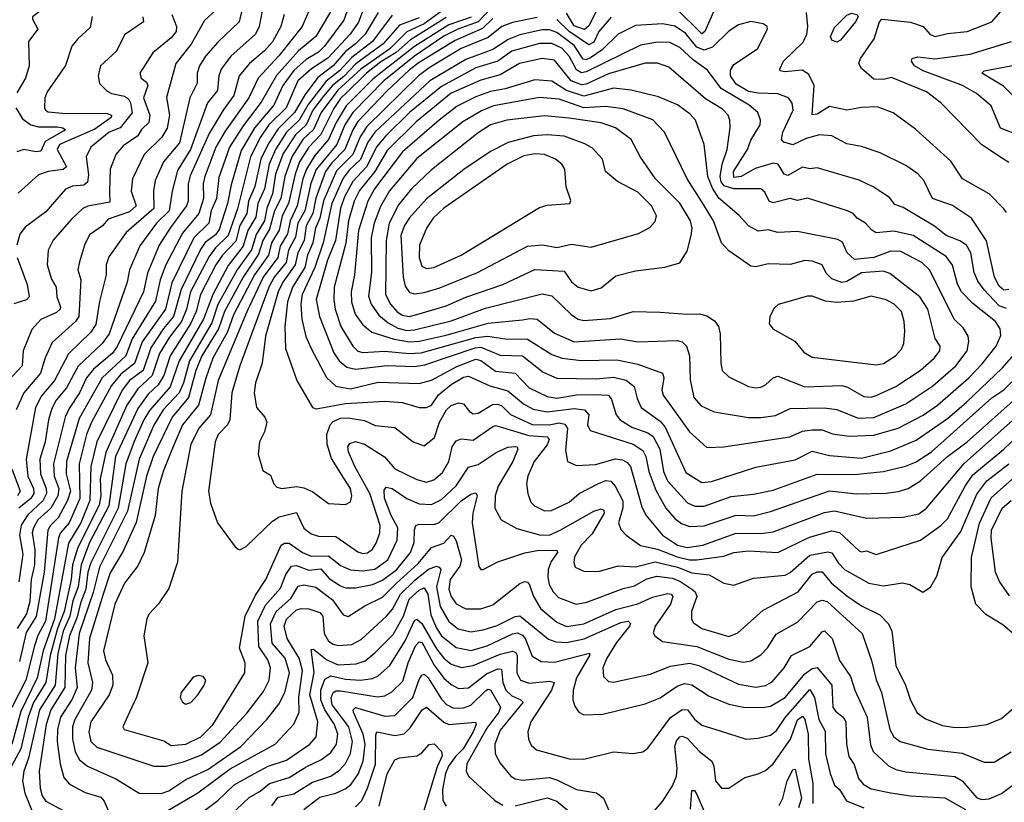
# Model space of a CAD drawing. Extents: x 1443846 to 1577407, y 839182 to 927291.
# Tile 113 of 256: x 1450879 to 1454886, y 889778 to 892963. Entities that reach past the tile are written whole.
import ezdxf

# ---------------------------------------------------------------- set-up
doc = ezdxf.new("R2010")
doc.units = 0

msp = doc.modelspace()

# ---------------------------------------------------------------- linework, layer by layer
at = {"layer": '0CON20XD'}
for points in [[(1450856.2, 893125), (1450925, 893087.8), (1450976.5, 893036.5), (1450985.6, 893015), (1450931.4, 892975), (1450930.6, 892965), (1450953.1, 892925), (1450914.4, 892875), (1450917.3, 892775), (1450901.9, 892725), (1450866.5, 892665)], [(1452227.3, 893045), (1452198.1, 892961.9), (1452119, 892855), (1452095, 892831.7), (1452045, 892801.5), (1451995, 892755.9), (1451949.8, 892695), (1451913.1, 892615), (1451836.1, 892525), (1451779.5, 892430.5), (1451739.1, 892290.9), (1451724.5, 892215.5), (1451690.2, 892109.8), (1451675, 892088.3), (1451633.9, 892056.1), (1451615, 892027.6), (1451535.8, 891865), (1451505, 891755.2), (1451463.7, 891706.3), (1451411.8, 891628.2), (1451380.9, 891535), (1451326.1, 891495), (1451296, 891455), (1451192.8, 891245), (1451168.3, 891145), (1451163.5, 891006.5), (1451127, 890915), (1451076.9, 890833.1), (1451020.4, 890525), (1450974, 890395), (1450949.5, 890285), (1450882.8, 890147.2), (1450847.1, 890012.9)], [(1451795, 893054.4), (1451771.6, 892955), (1451685, 892872.2), (1451635.4, 892814.6), (1451610.5, 892775), (1451601.1, 892745), (1451601.6, 892705), (1451571.6, 892645), (1451528.5, 892461.5), (1451463.5, 892385), (1451430.6, 892309.4), (1451423.2, 892266.8), (1451424.5, 892195), (1451312.2, 892097.8), (1451241.7, 891998.3), (1451230.8, 891965), (1451231.1, 891925), (1451203.4, 891816.6), (1451187.9, 891722.1), (1451167.9, 891692.1), (1451076.6, 891603.4), (1451020.4, 891495), (1450967.6, 891432.4), (1450942.3, 891385), (1450904.6, 891175), (1450912.4, 891105), (1450935.4, 891055), (1450935.7, 891035), (1450923.6, 891015), (1450874.9, 890975)], [(1452284.7, 893025.3), (1452257.1, 892952.9), (1452223.8, 892905), (1452133, 892807), (1452067, 892763), (1452010.9, 892715), (1451963, 892605), (1451893.3, 892535), (1451858.3, 892485), (1451818.1, 892405), (1451765, 892193.1), (1451726.7, 892085), (1451675, 892034.2), (1451650.2, 891999.8), (1451574, 891855), (1451557.8, 891785), (1451536.8, 891735), (1451488.6, 891671.4), (1451447.3, 891605), (1451418, 891515), (1451358.9, 891461.1), (1451314.1, 891395), (1451228.6, 891201.4), (1451206.5, 891095), (1451208.2, 891025), (1451202.3, 890987.7), (1451114.9, 890815.1), (1451093.9, 890745), (1451087.9, 890685), (1451059.4, 890555), (1451032.3, 890485), (1451002.1, 890375), (1450985.1, 890265), (1450935, 890184.1), (1450912.9, 890125), (1450883.7, 889996.3), (1450844.8, 889925)], [(1452144.1, 892995.9), (1452084.4, 892895), (1452014, 892836), (1451924.4, 892735.6), (1451861.8, 892628.2), (1451788.5, 892531.5), (1451732.6, 892445), (1451689.6, 892320.4), (1451679.7, 892235), (1451658.4, 892185), (1451648.8, 892135), (1451587.1, 892075), (1451497.7, 891892.3), (1451472.4, 891785), (1451377.5, 891652.5), (1451346.2, 891563.8), (1451289.7, 891520.3), (1451252.9, 891475), (1451171.3, 891325), (1451150.9, 891275), (1451120.3, 891155), (1451122.8, 891015), (1451079.3, 890915), (1451044.7, 890875.3), (1451035.9, 890855), (1450983.4, 890515), (1450953.1, 890456.9), (1450939, 890415), (1450904, 890275), (1450846.2, 890163.8)], [(1451679.1, 893005), (1451630.5, 892959.5), (1451577, 892863), (1451514.7, 892785), (1451475.9, 892645.9), (1451488.4, 892575), (1451478.8, 892521.2), (1451457.2, 892485), (1451384.7, 892415), (1451338.3, 892315), (1451332.8, 892265), (1451352.2, 892205), (1451325, 892181.2), (1451239.2, 892150.8), (1451215, 892123.9), (1451162.8, 892087.2), (1451141.9, 892045), (1451122.1, 891977.9), (1451115.9, 891945), (1451126.8, 891905), (1451119.6, 891755), (1451105.8, 891735), (1451010.7, 891649.3), (1450982.4, 891587.6), (1450963.2, 891525), (1450895.7, 891445), (1450864.4, 891375)], [(1451866.5, 893006.5), (1451853, 892935), (1451838.4, 892905), (1451738.1, 892815), (1451698.2, 892761.8), (1451688.8, 892735), (1451683.6, 892675), (1451643.7, 892625), (1451573.7, 892435), (1451520.6, 892349.4), (1451499, 892265), (1451486.6, 892185), (1451435.6, 892135), (1451367.5, 892042.5), (1451325.7, 891945), (1451315.6, 891895), (1451242.3, 891685), (1451214.7, 891645.3), (1451116.8, 891553.2), (1451069.7, 891465), (1451027, 891415), (1451008.9, 891381.1), (1450995.5, 891335), (1450982.2, 891245), (1450959.9, 891175), (1450963.1, 891115), (1450986.7, 891055), (1450987.6, 891035), (1450972.5, 891005), (1450911.3, 890948.7), (1450884.4, 890905.6), (1450877.5, 890865), (1450892, 890788), (1450875.4, 890675)], [(1452058.3, 893005), (1452028.1, 892935), (1451933.6, 892816.4), (1451849.4, 892725), (1451811.6, 892645), (1451715, 892509), (1451677.3, 892445), (1451632, 892325), (1451625.8, 892295), (1451627.4, 892235), (1451607.9, 892175), (1451541.3, 892095), (1451473, 891965), (1451450.5, 891905), (1451431.8, 891818.2), (1451335.8, 891665), (1451310.7, 891595), (1451214.2, 891505.8), (1451120.5, 891339.5), (1451069.7, 891165), (1451067.9, 891115), (1451085.1, 891045), (1451073, 891007), (1451035, 890935.2), (1451003.8, 890905), (1450992.5, 890885), (1450977.8, 890715), (1450945.1, 890534.9), (1450905, 890469.1), (1450878.3, 890351.7)], [(1452337.1, 892992.9), (1452285.4, 892905), (1452245, 892864.6), (1452205, 892833.6), (1452155, 892775.6), (1452092.5, 892727.5), (1452040.8, 892659.2), (1451997.1, 892585), (1451930.6, 892519.4), (1451890.8, 892459.2), (1451859.7, 892395), (1451835.8, 892285), (1451809.8, 892225), (1451802.6, 892175), (1451775.3, 892125), (1451757.8, 892062.2), (1451703.6, 892005), (1451677.3, 891965), (1451615, 891844.7), (1451596.4, 891775), (1451574.5, 891725), (1451490.7, 891595), (1451465.1, 891515), (1451442.4, 891477.6), (1451401, 891439), (1451358.9, 891381), (1451268.9, 891185), (1451241.9, 890985), (1451163.4, 890835), (1451128.8, 890745), (1451116.1, 890655), (1451095, 890597.5), (1451083.3, 890535), (1451055.1, 890475), (1451034.3, 890384.3), (1451022.9, 890255), (1450958.9, 890155), (1450915, 889958.2), (1450895.8, 889905), (1450890.2, 889865), (1450899, 889815), (1450931.9, 889735)], [(1452599.7, 893000.3), (1452525, 892946.8), (1452455, 892914), (1452385.9, 892845), (1452267.5, 892762.5), (1452173.8, 892676.2), (1452105.3, 892585), (1452073.9, 892516.1), (1452030.7, 892475), (1451986, 892405), (1451957.8, 892325), (1451941.2, 892235), (1451916.2, 892185), (1451895, 892111.3), (1451868.7, 892065), (1451851.2, 892008.8), (1451788.3, 891915), (1451712.3, 891775), (1451688.5, 891705), (1451619.7, 891595), (1451596, 891535), (1451566.2, 891425), (1451499.4, 891345), (1451421.5, 891185), (1451395.1, 891104.9), (1451353.3, 890916.7), (1451299.5, 890800.5), (1451247.4, 890712.6), (1451218.1, 890625), (1451162.2, 890445), (1451156.2, 890346.2), (1451174.8, 890265), (1451170.7, 890235), (1451102.6, 890115), (1451093.5, 890085), (1451094.1, 890035.9), (1451104.1, 889984.1), (1451121.4, 889951.4), (1451155, 889925.2), (1451272.5, 889872.5), (1451364.8, 889814.8), (1451455, 889813.7)], [(1452792, 893005), (1452745, 892954.5), (1452661.5, 892925), (1452605, 892895.6), (1452485, 892814.7), (1452360.3, 892715), (1452234, 892586), (1452202.7, 892535), (1452170.1, 892455), (1452085, 892354), (1452063.9, 892296.1), (1452039.5, 892185), (1452011.2, 892135), (1452001.7, 892078.3), (1451985, 892047.8), (1451973.3, 892025), (1451962.6, 891975), (1451914.4, 891915), (1451892.5, 891875), (1451774.1, 891555), (1451741.7, 891445), (1451733.5, 891335), (1451723.8, 891315), (1451686.6, 891275), (1451673.7, 891245), (1451646.7, 891045), (1451655.4, 890995), (1451684.4, 890915), (1451755, 890817.5), (1451768.3, 890808.3), (1451775, 890806.2), (1451800.3, 890819.7), (1451907.5, 890922.5), (1451935, 890940.5), (1452005, 890957.9), (1452022.2, 890922.2), (1452035, 890893.2), (1452065, 890870.3), (1452095, 890861.4), (1452165, 890859.5), (1452255, 890797.6), (1452275, 890790.7), (1452295, 890792.7), (1452315, 890808.2), (1452330.7, 890835), (1452344.8, 890875), (1452346, 890905), (1452304.4, 891035), (1452242.5, 891145), (1452216.8, 891205), (1452213.9, 891225), (1452221.8, 891238.2), (1452245, 891246.7), (1452281.5, 891235), (1452363.5, 891183.5), (1452405, 891135.3), (1452495, 891091.6), (1452535, 891081.4), (1452565, 891090.3), (1452600.1, 891119.9), (1452625.2, 891165), (1452639.1, 891225), (1452655, 891249.2), (1452675, 891257.1), (1452725, 891251.8), (1452805, 891307.9), (1452815, 891311), (1452843.5, 891303.5)], [(1453235, 893015.3), (1453195, 892938), (1453177, 892923), (1453135, 892938.2), (1453105, 892989.5)], [(1453703, 892995), (1453668, 892915), (1453655, 892906.2), (1453545, 893013.8)], [(1454895, 892179.2), (1454884.1, 892194.1), (1454824.5, 892255), (1454716.2, 892315), (1454668.1, 892388.1), (1454525, 892517.5), (1454434, 892584), (1454368.5, 892608.5), (1454305, 892605.7), (1454245, 892594.8), (1454175, 892609.5), (1454125, 892579.1), (1454105, 892576.2), (1454112.3, 892695), (1454090.5, 892740.5), (1454065, 892757.3), (1453991.2, 892751.2), (1453974.6, 892754.6), (1453972.2, 892762.2), (1453987.3, 892795), (1454067.7, 892872.3), (1454082.2, 892905), (1454087.2, 892935), (1454081.9, 892991.9)], [(1454205, 892871.4), (1454185, 892880), (1454179.6, 892895), (1454195, 892930.8), (1454245, 892981.4), (1454265, 892989.4), (1454286.7, 892985), (1454291.2, 892975), (1454281.2, 892955), (1454219.7, 892880.3), (1454205, 892871.4)], [(1454905, 892381.4), (1454878.8, 892398.8), (1454795, 892453.3), (1454627.5, 892625), (1454569.3, 892669.3), (1454427.6, 892727.6), (1454395, 892719.6), (1454355, 892721.5), (1454305.5, 892765), (1454294.6, 892785.4), (1454301.2, 892805), (1454357.1, 892885), (1454378.8, 892955), (1454387.5, 892965), (1454505, 892953.8), (1454555.6, 892935), (1454585, 892903.6), (1454605, 892895.4), (1454655, 892906.9), (1454735, 892914.7), (1454835.2, 892954.8), (1454887.9, 893015)], [(1451379.7, 892975), (1451382.1, 892955), (1451305, 892902.2), (1451272.1, 892835), (1451207.8, 892775), (1451197.5, 892735), (1451203.8, 892703.8), (1451233.1, 892673.1), (1451252.4, 892662.4), (1451305, 892652.2), (1451321.4, 892641.4), (1451330, 892625), (1451336.1, 892583.9), (1451287, 892523), (1451243.3, 892505), (1451168, 892445), (1451148.9, 892405), (1451158.6, 892331.4), (1451155, 892302.2), (1451139.8, 892290.2), (1451094.1, 892285.9), (1451065, 892273.9), (1450985, 892181.5), (1450901.5, 892118.5), (1450879.7, 892090.3), (1450866.8, 892045)], [(1451954.8, 892985), (1451941.5, 892935), (1451907.1, 892872.9), (1451875, 892836.2), (1451814.4, 892785.6), (1451772, 892735), (1451750.7, 892655), (1451706.7, 892595), (1451650.5, 892499.5), (1451572.6, 892327.4), (1451564.6, 892295), (1451564.8, 892225), (1451558.2, 892205), (1451492.2, 892117.8), (1451446.6, 892045), (1451398.8, 891931.2), (1451383, 891855), (1451275, 891633.5), (1451254.9, 891605.1), (1451179, 891541), (1451150.6, 891505), (1451122.7, 891445), (1451079.5, 891380.5), (1451063.5, 891345), (1451016.8, 891155), (1451018.9, 891105), (1451037.7, 891055), (1451033.2, 891025), (1451004.8, 890975.2), (1450952.9, 890927.1), (1450934.2, 890895), (1450930, 890875), (1450940.1, 890805), (1450938.3, 890745), (1450925.9, 890685), (1450919.5, 890595), (1450906.3, 890545), (1450868, 890485)], [(1451173.5, 892976.5), (1451165, 892930.8), (1451114.8, 892885.2), (1451091.5, 892855), (1451065, 892777.1), (1450989.9, 892670.1), (1450981.1, 892645), (1450980, 892605), (1450983.2, 892595), (1450995, 892588.4), (1451052.7, 892582.7), (1451235, 892581.3), (1451252.3, 892575), (1451251.4, 892565), (1451185, 892517.1), (1451041.1, 892455), (1451031, 892435), (1451069.7, 892365), (1451055, 892353.5), (1450995, 892345.3), (1450955, 892332.5), (1450873, 892257)], [(1452395, 892981.1), (1452314.1, 892875), (1452230.2, 892809.8), (1452180.3, 892755), (1452126.5, 892713.5), (1452104.5, 892684.5), (1452052.4, 892617.6), (1452016.3, 892555), (1451964.9, 892505), (1451919.7, 892435), (1451893.4, 892375), (1451874.9, 892275), (1451848.6, 892215), (1451840, 892160), (1451807.2, 892105), (1451788.6, 892041.4), (1451727.2, 891962.8), (1451664.2, 891845), (1451626.8, 891745), (1451528.3, 891575), (1451490.5, 891469.5), (1451407.5, 891372.5), (1451384.1, 891335), (1451345, 891246.7), (1451310.5, 891155), (1451279.2, 890975), (1451167.5, 890752.5), (1451156.4, 890715), (1451148, 890645), (1451127, 890593), (1451111.7, 890528.3), (1451081.5, 890455), (1451065.5, 890375), (1451062.2, 890245), (1451005, 890153.8), (1450986.6, 890095), (1450958.2, 889905), (1450961.6, 889835), (1450970.6, 889805), (1450985, 889782.7), (1451055, 889744.6)], [(1452505, 892971), (1452425, 892941.3), (1452357.8, 892865), (1452246.2, 892783.8), (1452197.9, 892732.1), (1452151.3, 892695), (1452115, 892651.9), (1452071.8, 892595), (1452044.2, 892535.8), (1452001.5, 892495), (1451951.5, 892418.5), (1451919.8, 892335), (1451907.8, 892255), (1451883.9, 892196.1), (1451874.9, 892145), (1451840.9, 892089.2), (1451822.8, 892027.2), (1451764.2, 891945), (1451685, 891804), (1451660.4, 891729.6), (1451570.2, 891575), (1451545.2, 891484.8), (1451527.9, 891445), (1451463.1, 891375), (1451425, 891313.1), (1451365.1, 891175), (1451317.2, 890962.8), (1451203, 890735), (1451178.1, 890631.9), (1451121, 890465), (1451104.5, 890325.5), (1451113, 890245), (1451092.1, 890197.9), (1451045.1, 890124.9), (1451032.1, 890075), (1451031.7, 890025), (1451042.9, 889935), (1451058.8, 889878.8), (1451081.9, 889851.9), (1451145, 889818.1), (1451209.4, 889799.4), (1451223.1, 889783.1), (1451238.8, 889745)], [(1452615, 892971.8), (1452468.7, 892881.3), (1452410.9, 892829.1), (1452348.9, 892791.1), (1452290.1, 892745), (1452211.9, 892668.1), (1452185, 892642.3), (1452157.9, 892602.1), (1452104.1, 892495.9), (1452056.1, 892445), (1452018.1, 892385), (1452000, 892335), (1451972.7, 892215), (1451946.9, 892165), (1451935, 892106.2), (1451903.3, 892055), (1451891.1, 892005), (1451833.9, 891925), (1451748.5, 891761.5), (1451725, 891692.5), (1451664.9, 891585), (1451635.7, 891504.3), (1451606.3, 891393.7), (1451541.2, 891315), (1451500.9, 891219.1), (1451462.7, 891125), (1451442.3, 891055), (1451429.8, 890945), (1451385.2, 890794.8), (1451359.8, 890740.2), (1451305, 890670), (1451265.2, 890585), (1451220.4, 890395), (1451227.5, 890357.5), (1451256.1, 890296.1), (1451258.1, 890255), (1451242.9, 890215), (1451168.3, 890105), (1451159.8, 890065), (1451168.4, 890025), (1451192.7, 890002.7), (1451425, 889924.7), (1451475, 889924.8)], [(1451497.7, 892985), (1451517, 892935), (1451515.8, 892915), (1451495, 892889.7), (1451421, 892829), (1451367.3, 892745), (1451372.9, 892725), (1451395, 892708.4), (1451400, 892695), (1451383, 892645), (1451408.5, 892575), (1451404.8, 892545.2), (1451374.2, 892515.8), (1451359, 892491), (1451299.5, 892450.5), (1451270.3, 892415), (1451247, 892355), (1451243.6, 892263.6)], [(1452716.9, 892973.1), (1452625, 892942.8), (1452485, 892853.9), (1452317, 892723), (1452207.3, 892612.7), (1452166.6, 892545), (1452136, 892475), (1452079.6, 892410.4), (1452045.8, 892355), (1452031.5, 892315), (1452007.8, 892205), (1451979.5, 892145), (1451968.4, 892091.6), (1451938.9, 892041.1), (1451929.3, 891995), (1451869.3, 891915), (1451803.8, 891773.8), (1451686.7, 891495), (1451655, 891355.5), (1451608.5, 891301.5), (1451575.2, 891235), (1451538.9, 891045), (1451521.2, 890755), (1451485, 890648), (1451444, 890586), (1451405.6, 890545), (1451396.5, 890525), (1451384.4, 890455), (1451400, 890345), (1451354.2, 890205.8), (1451325.6, 890145), (1451298.8, 890085), (1451303.3, 890075), (1451465, 890028.6), (1451495, 890008.9), (1451555, 890014.8)], [(1452805, 892967.7), (1452763.1, 892926.9), (1452650.8, 892879.2), (1452505, 892789.2), (1452465, 892759.2), (1452375, 892674), (1452255, 892549.5), (1452234, 892515), (1452202.7, 892435), (1452149, 892381), (1452123, 892345), (1452083.8, 892236.2), (1452071.4, 892175), (1452045, 892124.7), (1452036.6, 892065), (1452010.5, 892015), (1452000.5, 891965), (1451950, 891895), (1451930.1, 891855), (1451879.8, 891675), (1451865.2, 891565), (1451838.9, 891485), (1451832.4, 891445), (1451842.5, 891385), (1451876.9, 891345), (1451884.4, 891325), (1451874.6, 891285.4), (1451854.4, 891245), (1451849.5, 891195), (1451868.9, 891128.9), (1451899.9, 891109.9), (1451913.7, 891073.7), (1451925, 891061.1), (1451945, 891055.5), (1452005, 891063.2), (1452035, 891057.3), (1452071.2, 891041.2), (1452135, 890994.5), (1452205, 890990.6), (1452225, 891001.2), (1452230.4, 891025), (1452225.8, 891055), (1452197.9, 891097.9), (1452147.3, 891177.3), (1452130.2, 891235), (1452128.8, 891275), (1452142.6, 891315), (1452155, 891327.6), (1452185, 891340.8), (1452215, 891342.2), (1452281.7, 891331.7), (1452325, 891312), (1452405, 891303.4), (1452480, 891245), (1452525, 891229.1), (1452567.2, 891262.8), (1452587.1, 891325), (1452616.2, 891375), (1452635, 891392.9), (1452665, 891404), (1452685, 891400.4), (1452709, 891369), (1452725, 891359.7), (1452745, 891361.9), (1452803.5, 891396.5), (1452825, 891398.7), (1452841.1, 891391.1), (1452877, 891357), (1452965, 891315.9), (1453034.4, 891314.4), (1453075, 891322), (1453097.7, 891317.7), (1453108.9, 891298.9), (1453100.9, 891210.9), (1453108.1, 891165), (1453145, 891148.7), (1453222.6, 891152.6), (1453303.8, 891176.2), (1453332.4, 891172.4), (1453351.5, 891161.5), (1453364.4, 891145), (1453411, 890981), (1453426.9, 890946.9), (1453495.3, 890865), (1453556, 890825), (1453595, 890814.9)], [(1452985, 892972.2), (1452885, 892952.4), (1452840.6, 892935), (1452785, 892891.4), (1452675, 892845.9), (1452545, 892767.6), (1452502.5, 892735), (1452291.3, 892528.7), (1452264.1, 892485.9), (1452235.1, 892415), (1452167.8, 892347.8), (1452115, 892225.8), (1452100.2, 892155), (1452083, 892115), (1452072.2, 892055), (1452050, 892005), (1452038.9, 891955), (1451988.8, 891875), (1451968.4, 891815), (1451958.3, 891715), (1451961.1, 891625), (1452006.4, 891495), (1452071.1, 891385), (1452085, 891380), (1452205, 891401.8), (1452365, 891410.4), (1452435, 891405.2), (1452505.3, 891385.3), (1452535, 891384.2), (1452555, 891394.1), (1452583.7, 891436.3), (1452635, 891478.4), (1452685, 891508.5), (1452705, 891512.1), (1452792.4, 891472.4), (1452865, 891452.7), (1452929.3, 891399.3), (1452968.4, 891378.4), (1453025, 891366.8), (1453135, 891380.4), (1453178.2, 891375), (1453195.3, 891355), (1453189.6, 891315), (1453201.1, 891291.1), (1453375.7, 891235.7), (1453415, 891209.5), (1453427.7, 891185), (1453439.8, 891125), (1453468.6, 891048.6), (1453509, 890975), (1453545, 890933), (1453572.5, 890912.5), (1453605, 890901.1)], [(1454905, 891864.8), (1454885, 891861.9), (1454865, 891879), (1454846, 891916), (1454813.3, 892063.3), (1454752.5, 892155), (1454675, 892207.2), (1454594.5, 892235), (1454559.1, 892309.1), (1454535, 892335.4), (1454485, 892370.4), (1454380.7, 892420.7), (1454305, 892446.8), (1454245, 892457.9), (1454185, 892490), (1454134.7, 892494.7), (1454080.1, 892479.9), (1454025, 892454.1), (1453989.2, 892465), (1453980, 892475), (1453985.3, 892505), (1454026.7, 892595), (1454023.3, 892623.3), (1454007.5, 892645), (1453965, 892662.1), (1453885, 892663.6), (1453845, 892670.9), (1453795, 892701.2), (1453772.2, 892735), (1453771.5, 892758.5), (1453785, 892780.4), (1453881.4, 892845), (1453921.9, 892925), (1453920.8, 892935), (1453905, 892946.5), (1453854.7, 892955.3), (1453805, 892942.7), (1453765, 892916.4), (1453698.2, 892851.8), (1453665, 892838.6), (1453635, 892851), (1453589, 892909), (1453545, 892937.3), (1453495, 892946), (1453385, 892940), (1453315, 892904.3), (1453248.9, 892841.1), (1453201.7, 892808.3), (1453185, 892800.1), (1453172.4, 892802.4), (1453135, 892857.8), (1453065, 892911.6), (1453035, 892922), (1453005, 892922.1), (1452915, 892901.7), (1452867.4, 892882.6), (1452805, 892842.6), (1452695, 892801.7), (1452547.8, 892715), (1452324.2, 892505.8), (1452296.2, 892465), (1452265.8, 892394.2), (1452219.5, 892350.5), (1452195, 892318.3), (1452149.7, 892215), (1452114.2, 892055), (1452080.6, 891955), (1452029, 891845), (1452023.1, 891805), (1452027, 891745), (1452043.6, 891673.6), (1452064.8, 891624.8), (1452127.6, 891507.6), (1452165, 891471.6), (1452225, 891460.5), (1452337.5, 891487.5), (1452505, 891482.6), (1452555, 891496.7), (1452658.4, 891551.6), (1452735, 891581.4), (1452755, 891575.6), (1452815, 891532.9), (1452895, 891524.8), (1452952.2, 891465), (1453025, 891430.3), (1453065, 891423.3), (1453145, 891436.9), (1453217.2, 891437.2), (1453275.5, 891435), (1453288.1, 891418.1), (1453306.9, 891355), (1453322.5, 891335), (1453370, 891305), (1453435, 891282.3), (1453457, 891267), (1453484.8, 891215), (1453499.6, 891125), (1453515, 891086.4), (1453596.2, 890996.2), (1453627.3, 890982.7)], [(1453286.1, 892973.9), (1453236.6, 892915), (1453215, 892872.4), (1453195, 892860.3), (1453114.6, 892915), (1453065, 892964.3)], [(1454895, 891787.2), (1454865, 891799.1), (1454803.8, 891863.8), (1454778.9, 891898.9), (1454763.7, 891935), (1454750, 892015), (1454732.5, 892045), (1454705, 892063.1), (1454650, 892085), (1454602.5, 892122.5), (1454475, 892198.4), (1454441.2, 892211.2), (1454419.4, 892239.4), (1454353.3, 892283.3), (1454295, 892310.8), (1454125, 892360.9), (1454095, 892355.9), (1454065, 892362.5), (1454005, 892328.9), (1453990.9, 892335), (1453966.4, 892375), (1453945, 892379.5), (1453872.1, 892357.9), (1453815, 892324.4), (1453785, 892321.4), (1453784.5, 892345), (1453840.7, 892435), (1453855, 892473.1), (1453892.4, 892535), (1453894.7, 892555), (1453883.1, 892585), (1453848, 892615), (1453733.7, 892683.7), (1453678.3, 892758.3), (1453619.4, 892799.4), (1453565, 892849.5), (1453525, 892870.2), (1453475, 892871.7), (1453405, 892859.6), (1453185, 892750.9), (1453165, 892747.3), (1453145, 892758.7), (1453114.6, 892815), (1453085, 892846.7), (1453045, 892865.7), (1452995, 892866.6), (1452881.6, 892835), (1452825, 892794), (1452735, 892767.4), (1452595, 892691.4), (1452465, 892585.7), (1452368.9, 892491.1), (1452332.6, 892447.4), (1452289.9, 892365), (1452234.4, 892305), (1452202.6, 892245), (1452185, 892196), (1452163.7, 892065), (1452131.2, 891985), (1452085.5, 891825), (1452099.2, 891755), (1452157.7, 891607.7), (1452178.9, 891575), (1452209.6, 891549.6), (1452245, 891540.6), (1452375, 891555.2), (1452485, 891551.8), (1452527.9, 891557.9), (1452732.7, 891627.3), (1452755, 891629.9), (1452835, 891598.5), (1452924.6, 891594.6), (1453008.7, 891528.7), (1453065, 891503.8), (1453225, 891501.4), (1453295, 891508.5), (1453346.6, 891496.6), (1453380.4, 891470.4), (1453391.9, 891421.9), (1453408, 891385), (1453485, 891329.1), (1453506.3, 891305), (1453590.3, 891120.3), (1453655, 891080)], [(1455025, 892461.8), (1454871.6, 892521.6), (1454832.3, 892612.3), (1454773.2, 892663.2), (1454715.7, 892695.7), (1454556.2, 892755), (1454520.4, 892775), (1454508, 892795), (1454511.9, 892805), (1454535, 892812.5), (1454604.1, 892804.1), (1454747.2, 892822.8), (1454915.2, 892874.8)], [(1453675, 891222.1), (1453745, 891224.7), (1454014, 891266), (1454065, 891288.4), (1454105, 891294), (1454145, 891293.5), (1454187.2, 891277.2), (1454255, 891268.5), (1454355, 891272.1), (1454455, 891300.4), (1454555.7, 891354.3), (1454615, 891393.8), (1454741.8, 891505), (1454796.9, 891563.1), (1454853.7, 891635), (1454871.9, 891678.1), (1454868.9, 891705), (1454850.9, 891735), (1454758.2, 891808.2), (1454711.8, 891855), (1454696.2, 891886.2), (1454675.3, 891964.7), (1454649.4, 891999.4), (1454514.9, 892084.9), (1454437.4, 892102.6), (1454365, 892096.2), (1454346.8, 892106.8), (1454321.2, 892135), (1454288.1, 892155), (1454270.8, 892175), (1454248, 892185), (1454085, 892236.5), (1454045, 892227.6), (1454015, 892235.3), (1453945, 892217.5), (1453929.6, 892225), (1453911.3, 892261.3), (1453895, 892274.6), (1453785, 892275.1), (1453746.6, 892286.6), (1453733.8, 892303.8), (1453730.5, 892325), (1453738.1, 892375), (1453758.1, 892435), (1453770.9, 892525), (1453769.6, 892555), (1453762, 892575), (1453739.1, 892599.1), (1453670.6, 892640.6), (1453520.5, 892770.5), (1453475, 892786.8), (1453425, 892785.7), (1453275, 892742.4), (1453185, 892701), (1453165, 892698.6), (1453123.7, 892715), (1453055, 892799.1), (1453005, 892805.2), (1452913.6, 892785), (1452835, 892739), (1452755, 892717.7), (1452635, 892663.8), (1452492.9, 892547.1), (1452375, 892431.5), (1452323.7, 892345), (1452261.5, 892268.5), (1452239.6, 892225), (1452216.5, 892145), (1452205.8, 892054.2), (1452159.3, 891875), (1452157.2, 891825), (1452163.1, 891785), (1452185.8, 891715), (1452234.3, 891635), (1452255, 891614.4), (1452275, 891608.4), (1452365, 891614.2), (1452464.6, 891604.6), (1452512.9, 891607.1), (1452735, 891669.4), (1452784.6, 891674.6), (1452855, 891663.8), (1452945, 891663.1), (1453045, 891600.4), (1453086.3, 891586.3), (1453164.4, 891575.6), (1453309.2, 891579.2), (1453395, 891561.7), (1453494.5, 891525), (1453500.7, 891505), (1453492.6, 891455), (1453497.5, 891435), (1453605.2, 891285.2), (1453675, 891222.1)], [(1454920.8, 892655), (1454882.8, 892692.8), (1454794.5, 892745.5), (1454804, 892755), (1454956.1, 892783.9)], [(1454292, 891342), (1454355, 891344.4), (1454485, 891400.2), (1454595, 891472.5), (1454689.4, 891555), (1454734.7, 891615), (1454742.1, 891655), (1454738.7, 891675), (1454719.1, 891709.1), (1454682.7, 891745), (1454583.7, 891943.7), (1454550.4, 891975), (1454465, 892019.5), (1454425, 892021.6), (1454355.7, 891995), (1454276.9, 891986.9), (1454246.8, 892015), (1454227.6, 892057.6), (1454208.7, 892068.7), (1454045, 892100.8), (1453965, 892097.3), (1453925, 892108.5), (1453885, 892102), (1453845, 892124.6), (1453806.7, 892166.7), (1453725, 892236.5), (1453698, 892278), (1453680, 892325), (1453664.7, 892455), (1453629.3, 892555), (1453608.3, 892578.3), (1453556.8, 892616.8), (1453478.8, 892648.8), (1453367, 892677), (1453295, 892684.5), (1453175, 892652), (1453105, 892675.5), (1453045, 892712.8), (1452975, 892719.1), (1452855, 892682), (1452795, 892671.5), (1452735, 892649.9), (1452659.2, 892610.8), (1452586.1, 892553.9), (1452437, 892425), (1452322.9, 892275), (1452295.7, 892225), (1452257.6, 892105), (1452242, 891925), (1452227.4, 891855), (1452228.7, 891815), (1452243.9, 891765), (1452275, 891721.8), (1452311.5, 891691.5), (1452402.6, 891662.6), (1452465, 891652.4), (1452505, 891655.4), (1452615, 891679.8), (1452785, 891728.4), (1452925, 891741.6), (1452955, 891747.5), (1452985, 891744.7), (1453055, 891687.9), (1453135, 891651.9), (1453324.3, 891664.3), (1453395, 891652.5), (1453555, 891657.5), (1453575, 891652.3), (1453592.9, 891635), (1453605.3, 891595), (1453607.4, 891497.4), (1453622.9, 891425), (1453652.2, 891392.2), (1453705, 891367.3), (1453845, 891344.7), (1453895.7, 891344.3), (1453955, 891351.9), (1454015, 891380.8), (1454155, 891383), (1454205, 891376.8), (1454292, 891342)], [(1454345, 891427.5), (1454365, 891433.8), (1454445, 891470.7), (1454543.8, 891535), (1454601.6, 891585), (1454624, 891615), (1454624.7, 891634.7), (1454605, 891665.8), (1454575.3, 891785), (1454542.2, 891835), (1454419.9, 891929.9), (1454395, 891939.8), (1454305, 891933.2), (1454245, 891898.1), (1454225, 891893.1), (1454185, 891908.6), (1454161, 891931), (1454144.4, 891965), (1454105, 891981.1), (1454075, 891982.7), (1454015, 891966.8), (1453925, 891970), (1453875, 891957.9), (1453855, 891960), (1453765, 892022.7), (1453735.4, 892055), (1453703.3, 892145), (1453655, 892221.8), (1453595.3, 892315), (1453503.2, 892505), (1453455.5, 892555.5), (1453335, 892600.6), (1453265, 892609.3), (1453175, 892604.4), (1453075, 892640.3), (1452995, 892646.6), (1452807.7, 892612.3), (1452757.8, 892592.2), (1452682.8, 892547.2), (1452495, 892397.7), (1452383.5, 892266.5), (1452347.7, 892202.3), (1452321.8, 892135), (1452309.9, 892075), (1452310.8, 891935), (1452298.4, 891838.4), (1452309, 891805), (1452341, 891761), (1452379.1, 891729.1), (1452418.2, 891708.2), (1452455, 891698.5), (1452485, 891700.9), (1452635, 891738.2), (1452775, 891789.8), (1453005, 891848.1), (1453045, 891838.9), (1453125, 891762.7), (1453151.9, 891745), (1453175, 891739.5), (1453283.4, 891746.6), (1453375.4, 891775.4), (1453485, 891773.1), (1453595, 891764.1), (1453645.9, 891765.9), (1453675, 891757.8), (1453707.4, 891737.4), (1453722.7, 891715), (1453729.7, 891685), (1453732.1, 891565), (1453737.8, 891535), (1453765, 891509.1), (1453845, 891470.9), (1453875, 891464.6), (1453895, 891468.2), (1453915, 891477.8), (1453945, 891505.6), (1453965, 891512.1), (1454075, 891468.4), (1454225, 891474.3), (1454247.7, 891467.7), (1454315, 891429.5), (1454345, 891427.5)], [(1450862.6, 892605), (1450890.4, 892560.4), (1450923.8, 892535), (1450955, 892527.3), (1451033, 892527), (1451053.6, 892523.6), (1451064.6, 892515), (1450982.5, 892467.5), (1450965, 892428.6), (1450945, 892426), (1450895, 892435.4), (1450867.3, 892425)], [(1452464.5, 891755.5), (1452495, 891763.2), (1452615, 891798.5), (1452695, 891834), (1452845, 891885.7), (1452975, 891945.9), (1453095, 891939.1), (1453125, 891896.9), (1453151.8, 891875), (1453205, 891859.6), (1453245, 891872.5), (1453305, 891921.2), (1453385, 891940.8), (1453505, 891956.5), (1453565, 891974), (1453595, 892021.2), (1453611.8, 892085), (1453615.3, 892115), (1453609, 892145), (1453565, 892216.7), (1453467.2, 892315), (1453405, 892404.4), (1453367.5, 892475), (1453303.3, 892523.3), (1453245, 892543.3), (1453115, 892563.1), (1453015, 892571.5), (1452861.2, 892555), (1452795, 892535.6), (1452745, 892502.9), (1452555, 892351.9), (1452473.3, 892275), (1452420.9, 892209.1), (1452382.9, 892135), (1452369.7, 892065), (1452367.6, 891845), (1452387.6, 891805), (1452413.9, 891775), (1452435, 891760.9), (1452464.5, 891755.5)], [(1452485, 891847.9), (1452525, 891852.6), (1452588.3, 891871.7), (1452741.5, 891935), (1452945, 892041.6), (1453006.7, 892046.7), (1453065, 892035.9), (1453125, 892050.3), (1453205, 892038), (1453397.4, 892092.6), (1453442.9, 892117.1), (1453465, 892141.4), (1453470.4, 892165), (1453450.4, 892205), (1453395, 892261.8), (1453311.4, 892305), (1453262.9, 892345), (1453250.9, 892395), (1453210, 892440), (1453178.3, 892458.3), (1453095, 892489.8), (1453025, 892495.2), (1452970.3, 892490.3), (1452866.4, 892463.6), (1452795, 892427.4), (1452686.6, 892353.4), (1452535, 892234.3), (1452465, 892157.2), (1452444.8, 892125), (1452430.3, 892085), (1452439.4, 891915), (1452448.3, 891878.3), (1452465, 891853.2), (1452485, 891847.9)], [(1452535, 891950.3), (1452565, 891954.1), (1452675.5, 892005), (1452995, 892199.4), (1453025, 892208.1), (1453117.5, 892215), (1453122.5, 892227.5), (1453103.5, 892283.5), (1453097.8, 892355), (1453085.6, 892375), (1453059.4, 892395), (1453014.8, 892414.8), (1452975, 892417.8), (1452930.8, 892409.2), (1452863.2, 892375), (1452605, 892196.8), (1452561.4, 892155), (1452534.1, 892115), (1452506.6, 892045), (1452505.2, 891995), (1452515, 891959.5), (1452535, 891950.3)], [(1451243.6, 892263.6), (1451245, 892220.5), (1451155.6, 892204.4), (1451135.2, 892194.8), (1451088.8, 892151.2), (1451015, 892065.5), (1450994, 892025), (1450990, 891965), (1451007.7, 891907.7), (1451027.5, 891875), (1451030.3, 891835), (1451044.7, 891795), (1451043.1, 891785), (1451028.6, 891771.4), (1450965, 891742.7), (1450927.8, 891702.2), (1450892.5, 891615), (1450888.4, 891555), (1450828.7, 891491.3)], [(1450868.2, 891995), (1450908.9, 891885), (1450917.7, 891835), (1450906.6, 891823.4), (1450855, 891807.3)], [(1454365, 891558.5), (1454395, 891563.3), (1454442.9, 891595), (1454467.7, 891622.3), (1454477.1, 891645), (1454481.6, 891695), (1454478.8, 891735), (1454467.5, 891775), (1454437.8, 891805), (1454405, 891823.5), (1454345, 891837.5), (1454272, 891818), (1454205, 891811.7), (1454158.3, 891818.3), (1454105, 891838.2), (1454085, 891838.5), (1453966.4, 891803.6), (1453950.2, 891789.8), (1453931.4, 891755), (1453929.2, 891725), (1453944.6, 891704.6), (1454034.2, 891655), (1454069.8, 891609.8), (1454105, 891590), (1454365, 891558.5)], [(1453605, 890901.1), (1453665, 890903.9), (1453795, 890947.2), (1453865, 890944.5), (1453935, 890961.3), (1454174.5, 891045.5), (1454285, 891033.1), (1454405, 891036.2), (1454455, 891042.5), (1454495, 891055.3), (1454545, 891086.2), (1454655, 891186), (1454735, 891245.2), (1455135, 891602.5)], [(1453627.3, 890982.7), (1453665, 890983.4), (1453775, 891023.2), (1453865, 891031.9), (1453945, 891048.8), (1454125, 891113.7), (1454275, 891112.7), (1454394.8, 891124.8), (1454484.2, 891145.8), (1454525, 891161.9), (1454589.5, 891205), (1454835, 891423.8), (1454885, 891456.8), (1455016.7, 891585)], [(1453655, 891080), (1453695, 891083.3), (1453875, 891141.6), (1454035, 891172.1), (1454105, 891207.5), (1454175, 891189.8), (1454305, 891178.5), (1454425, 891208.4), (1454528, 891252), (1454655, 891339.8), (1454733, 891407), (1454878.2, 891545), (1454937.8, 891612.2)], [(1453595, 890814.9), (1453658.9, 890825), (1453795, 890873.8), (1453895, 890872.6), (1453945, 890878.5), (1454155, 890957.1), (1454194.8, 890964.8), (1454325, 890934.7), (1454475, 890938.1), (1454538, 890952), (1454569.3, 890975), (1454722.7, 891157.3), (1455045, 891443.7)], [(1453635, 890764.3), (1453745, 890779.6), (1453785, 890794.8), (1453845, 890801.3), (1453965.2, 890794.8), (1454093.1, 890856.9), (1454185, 890883.5), (1454215.7, 890875.7), (1454295, 890801.2), (1454305, 890797.3), (1454325, 890801.8), (1454365, 890786.9), (1454545, 890845.3), (1454628.7, 890905), (1454655, 890931.6), (1454726.9, 891065), (1454758.5, 891111.5), (1454884.2, 891215.8), (1455040.3, 891365)], [(1452843.5, 891303.5), (1452950.4, 891270.4), (1453025.1, 891265.1), (1453033.8, 891255), (1453025, 891232.5), (1452972.8, 891165), (1452946.8, 891105), (1452941.5, 891075), (1452946.8, 891035), (1452959.3, 890999.3), (1452974.3, 890985), (1453015, 890963.8), (1453043.8, 890965), (1453115, 890999.6), (1453156.4, 891035), (1453235, 891075.2), (1453265, 891087.3), (1453284.8, 891084.8), (1453302.9, 891065), (1453334.1, 891005), (1453333.6, 890976.4), (1453315.9, 890915), (1453325, 890888.6), (1453347.5, 890865), (1453405, 890823.5), (1453475, 890808.2), (1453555, 890777.7), (1453605, 890765.1), (1453635, 890764.3)], [(1451555, 890014.8), (1451615.8, 890044.2), (1451665, 890093.2), (1451794.7, 890305), (1451796.6, 890345), (1451773.8, 890405), (1451796.8, 890535), (1451838.6, 890621.4), (1451880.7, 890685), (1451943.3, 890825), (1451956.8, 890833.2), (1451975, 890833.1), (1452030, 890795), (1452065, 890779.8), (1452135, 890781.3), (1452185, 890741.2), (1452224.8, 890724.8), (1452275, 890720.3), (1452323.6, 890726.4), (1452377.2, 890765), (1452415.6, 890845), (1452417.3, 890895), (1452390.7, 890945), (1452363.6, 891016.4), (1452361.8, 891048.2), (1452369.7, 891060.3), (1452395, 891054.7), (1452454.9, 891014.9), (1452505, 890992.9), (1452555, 890989.8), (1452595, 891009.8), (1452655, 891066.2), (1452705, 891142.2), (1452745, 891152.9), (1452818.2, 891201.8), (1452865, 891224.1), (1452895.7, 891225.7), (1452904.2, 891224.2), (1452906.2, 891215), (1452886, 891165), (1452826.3, 891065), (1452813.5, 891025), (1452812, 890975), (1452837.9, 890927.9), (1452902.5, 890892.5), (1452995, 890867.1), (1453034.2, 890865.8), (1453078.9, 890885), (1453215, 890963.2), (1453245, 890972.9), (1453256.8, 890966.8), (1453257.4, 890955), (1453208.9, 890871.1), (1453164.2, 890825), (1453137.3, 890777.3), (1453134.6, 890754.6), (1453140, 890735), (1453175, 890718.9), (1453235, 890717.5), (1453315, 890740.6), (1453385, 890736.2), (1453465, 890757), (1453555.5, 890735.5), (1453615, 890711.3), (1453685, 890703.5), (1453745, 890670), (1453785, 890661.5), (1453865, 890689.6), (1453995, 890703.1), (1454015, 890712.9), (1454095, 890783.7), (1454167.5, 890797.5), (1454185, 890792.7), (1454211.1, 890751.1), (1454236.1, 890726.1), (1454335, 890669.3), (1454395, 890659.6), (1454471.4, 890671.4), (1454502, 890665), (1454555, 890633.8), (1454586.3, 890653.7), (1454611.2, 890698.8), (1454634, 890775), (1454709.4, 890880.6), (1454775, 891032.2), (1454815, 891086.9), (1454904.3, 891155.7)], [(1454934.8, 890454.8), (1454880.6, 890500.6), (1454811.9, 890541.9), (1454770, 890585), (1454751.3, 890655), (1454752.8, 890775), (1454785.5, 890914.5), (1454832.8, 891017.2), (1455053.9, 891213.9)], [(1450847, 891135), (1450881, 891045), (1450869.7, 891025)], [(1451475, 889924.8), (1451545, 889942.5), (1451618.5, 889971.5), (1451695, 890022.3), (1451805, 890141.8), (1451871, 890229), (1451893.8, 890275), (1451899, 890325), (1451888.1, 890358.1), (1451851.6, 890411.6), (1451847.5, 890515), (1451879.7, 890580.3), (1451940.3, 890649.7), (1451961.3, 890705), (1451985, 890738.8), (1452005, 890741.4), (1452055, 890722.4), (1452105, 890727.6), (1452138.8, 890688.8), (1452185, 890658.8), (1452205, 890650.8), (1452245, 890650.7), (1452315, 890663.9), (1452355, 890682.1), (1452413.5, 890725), (1452469.8, 890795), (1452484.8, 890835), (1452485, 890887.5), (1452491.5, 890905), (1452505, 890910.6), (1452565, 890908.5), (1452585, 890915.7), (1452675, 891005.2), (1452715, 891032.3), (1452735, 891038.1), (1452740.8, 891025), (1452722.9, 890955), (1452720, 890915), (1452747.8, 890737.8), (1452755, 890726), (1452765, 890725.7), (1452825, 890757.1), (1452935, 890793.9), (1452985, 890802.5), (1453064.6, 890804.6), (1453067.9, 890795), (1453042.2, 890757.8), (1453030.2, 890725), (1453027.8, 890695), (1453034.3, 890665), (1453050, 890635), (1453072.1, 890612.1), (1453143.8, 890583.8), (1453187.3, 890592.7), (1453335, 890648.5), (1453381, 890659), (1453431.9, 890688.1), (1453472.1, 890697.9), (1453535, 890689.9), (1453565, 890678.3), (1453614.1, 890645), (1453627.5, 890635), (1453634.7, 890615), (1453613.3, 890555), (1453612.8, 890525), (1453620.3, 890510.3), (1453655, 890485.3), (1453765, 890452.6), (1453801.7, 890468.3), (1453905, 890560.7), (1454047.1, 890635), (1454105, 890706.1), (1454125, 890716.5), (1454145, 890715.7), (1454181.4, 890671.4), (1454245, 890618.9), (1454305, 890577.1), (1454380.4, 890540.4), (1454415.5, 890505), (1454428.8, 890475), (1454445.2, 890335.2), (1454484.7, 890255), (1454505, 890194), (1454531.7, 890141.7), (1454565, 890117.1), (1454635, 890090), (1454685, 890082.6), (1454736.4, 890083.6), (1454815, 890095.3), (1454875, 890119.6), (1454935, 890170)], [(1454907.7, 890617.7), (1454866.9, 890676.9), (1454851.1, 890715), (1454832.5, 890852.5), (1454833.8, 890885), (1454878.3, 890975), (1454914.2, 891005.8)], [(1451455, 889813.7), (1451485, 889825.2), (1451555, 889870.8), (1451645, 889912), (1451778.3, 890005), (1451885.1, 890114.9), (1451933.1, 890176.9), (1451958.1, 890225), (1451977.3, 890305), (1451959, 890365), (1451906.2, 890426.2), (1451899.1, 890505), (1451922.7, 890555), (1451982, 890608), (1452012.2, 890657.8), (1452035, 890662.9), (1452084, 890654), (1452152.2, 890602.2), (1452195, 890541.5), (1452215, 890534.5), (1452282.8, 890577.2), (1452355, 890613.2), (1452411.5, 890668.5), (1452499.9, 890750.1), (1452555, 890814.6), (1452605, 890832.6), (1452635, 890865.3), (1452645, 890861.2), (1452655, 890841.8), (1452676.9, 890765), (1452670.3, 890739.7), (1452630.5, 890685), (1452625.2, 890645), (1452635, 890616.2), (1452655, 890585.9), (1452695, 890565.3), (1452755, 890565.8), (1452805, 890581.9), (1452915, 890667.9), (1452935, 890676.8), (1452945, 890674.5), (1452953.4, 890663.4), (1452969.6, 890615), (1453000, 890565), (1453065, 890510.7), (1453105, 890493.4), (1453175, 890504.1), (1453305, 890563.2), (1453395, 890585.8), (1453455, 890613.4), (1453515, 890627.5), (1453530, 890625), (1453537.1, 890615), (1453527.1, 890585), (1453465.3, 890495), (1453457.5, 890467.5), (1453463.8, 890455), (1453495, 890432.9), (1453635, 890411.5), (1453765, 890360.8), (1453825, 890348.1), (1453855, 890354), (1453895, 890377.7), (1453922.8, 890407.2), (1453957.6, 890462.4), (1454045, 890511.8), (1454125, 890593.4), (1454145, 890600.5), (1454165, 890595.7), (1454307.2, 890465), (1454345.8, 890355.8), (1454365, 890276), (1454386.4, 890225), (1454420.5, 890075), (1454436.1, 890045), (1454461.9, 890025), (1454575, 889994.2), (1454715, 889977.7), (1454805, 889941.8), (1454845, 889941.5), (1454915, 889982.9)], [(1451459.2, 889730.8), (1451603.9, 889816.1), (1451735.9, 889914.1), (1451918.9, 890015), (1451994.5, 890095.5), (1452016.7, 890145), (1452014.9, 890205), (1452030.1, 890315), (1452016.2, 890365), (1451967.5, 890445), (1451955.6, 890495), (1451965, 890522.9), (1452005, 890561.3), (1452025, 890567.4), (1452055, 890565.4), (1452100.5, 890550.5), (1452112, 890535), (1452117.9, 890465), (1452135, 890434.2), (1452155, 890421), (1452175, 890416.6), (1452230.6, 890420.6), (1452269.1, 890440.9), (1452371.6, 890535), (1452395.6, 890564.4), (1452429.3, 890625), (1452487.4, 890682.6), (1452542.7, 890727.3), (1452575, 890739.6), (1452586.7, 890735), (1452592.2, 890725), (1452575.1, 890655), (1452590.7, 890575), (1452625, 890513.7), (1452663.5, 890483.4), (1452715, 890472.5), (1452765, 890480.5), (1452821.8, 890498.2), (1452895, 890534), (1452915, 890537.1), (1453031.4, 890441.4), (1453061.5, 890431.5), (1453105, 890428.4), (1453176.4, 890443.6), (1453325, 890509.7), (1453354.7, 890514.7), (1453365.3, 890505.3), (1453361.2, 890495), (1453308, 890428), (1453269.1, 890365), (1453251.9, 890325), (1453255, 890290), (1453275, 890269.2), (1453295, 890267.2), (1453445, 890300), (1453527.9, 890332.1), (1453605, 890344.2), (1453643.6, 890335), (1453805, 890259.3), (1453875, 890246.5), (1453915, 890253.8), (1453941.7, 890268.3), (1453990.6, 890325), (1454019.6, 890375), (1454095, 890412.6), (1454145, 890471.5), (1454155, 890475.3), (1454185.7, 890445), (1454215, 890355.7), (1454260.6, 890290.6), (1454277.8, 890235), (1454327.8, 890125), (1454336.9, 890056.9), (1454341.9, 890011.9), (1454352.6, 889985), (1454415, 889926.6), (1454445, 889911.9), (1454485, 889902.7), (1454685, 889882.6), (1454715.2, 889865.2), (1454775, 889796.8), (1454795, 889789.1), (1454825, 889791.7), (1454875, 889813.9), (1454985, 889896.4)], [(1451564.6, 889695), (1451685, 889785.2), (1451751.1, 889848.9), (1451834.2, 889895.8), (1451890.4, 889925), (1451965, 889949.8), (1452059.6, 890015), (1452086, 890044), (1452092.1, 890105), (1452059.9, 890215), (1452076.7, 890306.7), (1452065, 890400), (1452075, 890400.8), (1452128.5, 890358.5), (1452175, 890338.1), (1452248, 890342), (1452285, 890354.3), (1452324.3, 890385.7), (1452398.4, 890461.6), (1452440.8, 890535), (1452463.5, 890605), (1452505, 890641.2), (1452525, 890651.2), (1452540.3, 890625), (1452551.7, 890541.7), (1452575, 890486.4), (1452595, 890456), (1452655, 890407.7), (1452716.4, 890396.4), (1452781.2, 890415), (1452885, 890463.4), (1452905, 890467.5), (1452925, 890458), (1452936.1, 890445), (1452965, 890372.5), (1453001, 890351), (1453055, 890349), (1453197.5, 890385), (1453198.4, 890375), (1453145.7, 890285), (1453131.4, 890235), (1453130.5, 890195), (1453138.9, 890168.9), (1453154, 890145), (1453174.5, 890134.5), (1453252.6, 890137.4), (1453425, 890178.7), (1453485, 890202.8), (1453555, 890250.3), (1453585, 890261.4), (1453615, 890255.8), (1453685, 890209.7), (1453765, 890177.9), (1453825, 890165.2), (1453903.2, 890163.2), (1453935, 890169.3), (1453995, 890204.4), (1454075, 890301), (1454105, 890323), (1454125, 890327.1), (1454184.8, 890255), (1454188.4, 890165), (1454199, 890149), (1454230, 890125), (1454241.4, 890105), (1454244.4, 890014.4), (1454253.2, 889965), (1454275, 889932.5), (1454292.4, 889875), (1454311.4, 889851.4), (1454345, 889833.2), (1454425, 889816.5), (1454505, 889804.3), (1454645, 889795.7), (1454728.5, 889748.5)], [(1451735, 889724.3), (1451812.3, 889797.7), (1451856.9, 889823.1), (1451895, 889854.1), (1451975, 889878.9), (1452045, 889922.9), (1452107.3, 889952.7), (1452145, 889980.5), (1452168.8, 890015), (1452174.2, 890055), (1452160.4, 890095), (1452120.8, 890155), (1452103.7, 890195), (1452103.9, 890235), (1452120.9, 890279.1), (1452145, 890292.1), (1452205, 890279), (1452265.5, 890274.5), (1452315, 890282.3), (1452337.8, 890292.2), (1452385.1, 890334.9), (1452448.2, 890435), (1452485, 890518.5), (1452495, 890523), (1452515.4, 890505.4), (1452575, 890403.1), (1452605, 890364), (1452635, 890340.7), (1452676.8, 890326.8), (1452725, 890334.2), (1452835, 890380.7), (1452885, 890393.3), (1452897.6, 890387.6), (1452903.8, 890375), (1452902.8, 890305), (1452916.7, 890275), (1452953, 890263), (1453035, 890271), (1453054.5, 890265), (1453043.5, 890235), (1452959.3, 890105), (1452947.5, 890065), (1452950, 890035), (1452960.5, 890010.5), (1452981.6, 889991.6), (1453115, 889954.7), (1453175, 889953.8), (1453295, 889983.8), (1453375, 889977.1), (1453415, 889982.9), (1453435, 889998.6), (1453527.5, 890122.5), (1453575.8, 890155.8), (1453596.2, 890155), (1453625, 890116.7), (1453655, 890091.6), (1453729.4, 890069.4), (1453835.4, 890035.4), (1453885, 890038.5), (1453935, 890051.3), (1453959.6, 890070.4), (1453995.9, 890125), (1454095, 890236.7), (1454114.5, 890204.5), (1454131, 890115), (1454157.9, 890067.9), (1454158.4, 889975), (1454177, 889895), (1454195, 889848.1), (1454215, 889830), (1454244.5, 889784.5), (1454315.2, 889755.2)], [(1451905, 889763.2), (1451931, 889799), (1451995, 889811.9), (1452069.8, 889860.2), (1452145, 889884.8), (1452180.9, 889909.1), (1452205, 889935.3), (1452225, 889976.5), (1452233.4, 890025), (1452218.5, 890085), (1452150.6, 890175), (1452146.8, 890203.2), (1452155, 890224.7), (1452165, 890231.3), (1452185, 890231.9), (1452335, 890206.8), (1452365, 890211.8), (1452392.9, 890227.1), (1452438.4, 890271.6), (1452459.3, 890345), (1452489.1, 890415), (1452505, 890430.9), (1452515, 890428), (1452524.3, 890415), (1452565.9, 890335.9), (1452605, 890283.9), (1452635, 890257), (1452665, 890241.7), (1452705, 890243.7), (1452778.5, 890301.5), (1452825, 890321.7), (1452839.7, 890319.7), (1452845.1, 890265), (1452857, 890235), (1452881.4, 890211.4), (1452918.9, 890195), (1452927.6, 890185), (1452835, 890071.3), (1452812.3, 890015), (1452813.4, 889975), (1452835, 889936.7), (1452877.8, 889885), (1452895, 889873.9), (1452925, 889867.6), (1453035, 889878.3), (1453068.3, 889868.3), (1453145, 889829.5), (1453226, 889816), (1453255, 889794.2), (1453294.6, 889704.6)], [(1451555, 890178), (1451575, 890184), (1451604.2, 890215), (1451629.4, 890255), (1451635.8, 890275), (1451625, 890290), (1451605, 890294), (1451585, 890288), (1451536, 890225), (1451532, 890205), (1451541.2, 890185), (1451555, 890178)], [(1452035, 889749), (1452100.4, 889799.6), (1452165, 889815.2), (1452206.2, 889833.8), (1452227.6, 889852.4), (1452256.9, 889893.1), (1452277.1, 889945), (1452284.7, 890015), (1452276.4, 890055), (1452237.9, 890145), (1452236.5, 890155), (1452245, 890164.1), (1452365, 890128.4), (1452405, 890131.9), (1452478.9, 890205), (1452505, 890278), (1452515, 890295.4), (1452525, 890300), (1452541.2, 890285), (1452595, 890197.4), (1452615.7, 890175.7), (1452645, 890161), (1452685, 890163.1), (1452715, 890173.5), (1452775, 890231.7), (1452785, 890239), (1452795, 890235.9), (1452835.9, 890165), (1452828.6, 890145), (1452779.7, 890080.3), (1452699.1, 889935), (1452695.3, 889905.3), (1452705.5, 889885), (1452812.1, 889785), (1452845, 889766.9)], [(1452245, 889760), (1452271.2, 889785), (1452294.6, 889835.4), (1452327.1, 889932.9), (1452327.6, 890052.4), (1452332.2, 890065), (1452405, 890050.3), (1452443.2, 890056.8), (1452468.5, 890081.5), (1452516.7, 890155), (1452535, 890165.3), (1452605, 890104.8), (1452625, 890094.8), (1452734.6, 890104.6), (1452736.6, 890095), (1452724.9, 890065), (1452684.1, 889995), (1452653, 889965), (1452624.5, 889925.5), (1452612.1, 889895), (1452599.5, 889829.5), (1452600.4, 889785), (1452615, 889762.2)], [(1453450.5, 889729.5), (1453495, 889781.9), (1453535.2, 889844.8), (1453552.1, 889885), (1453554.8, 889915), (1453545.8, 890005), (1453551.8, 890028.2), (1453565.3, 890044.7), (1453575, 890047.3), (1453595, 890039.3), (1453645.3, 889985), (1453695.6, 889945.6), (1453704.2, 889925), (1453711.2, 889865), (1453735, 889835.7), (1453765, 889835.6), (1453830.4, 889879.6), (1453884.5, 889894.5), (1453915, 889906.9), (1453945.9, 889935), (1454015.8, 890035), (1454045, 890113.4), (1454065, 890129), (1454075, 890115.6), (1454087.7, 890055), (1454089.9, 889955), (1454107.4, 889855), (1454107.3, 889772.7)], [(1452341.9, 889761.9), (1452375, 889893.3), (1452405, 889950.6), (1452425, 889959.6), (1452495, 889967.7), (1452515, 889980), (1452545, 890013.1), (1452566.3, 890016.3), (1452595.8, 889985), (1452597.8, 889967.8), (1452577.5, 889922.5), (1452521.4, 889735)], [(1453970.4, 889765), (1453984.8, 889795), (1454002.9, 889865), (1454025, 889910), (1454035, 889912.5), (1454060.8, 889795), (1454048.1, 889755)], [(1453609.3, 889750.7), (1453615, 889825.8), (1453625, 889825.8), (1453635, 889810), (1453675, 889715.5)], [(1452895, 889763.9), (1453025, 889795.6), (1453065, 889783.3), (1453122.3, 889735)]]:
    msp.add_lwpolyline(points, dxfattribs=at)

doc.saveas('drawing.dxf')
